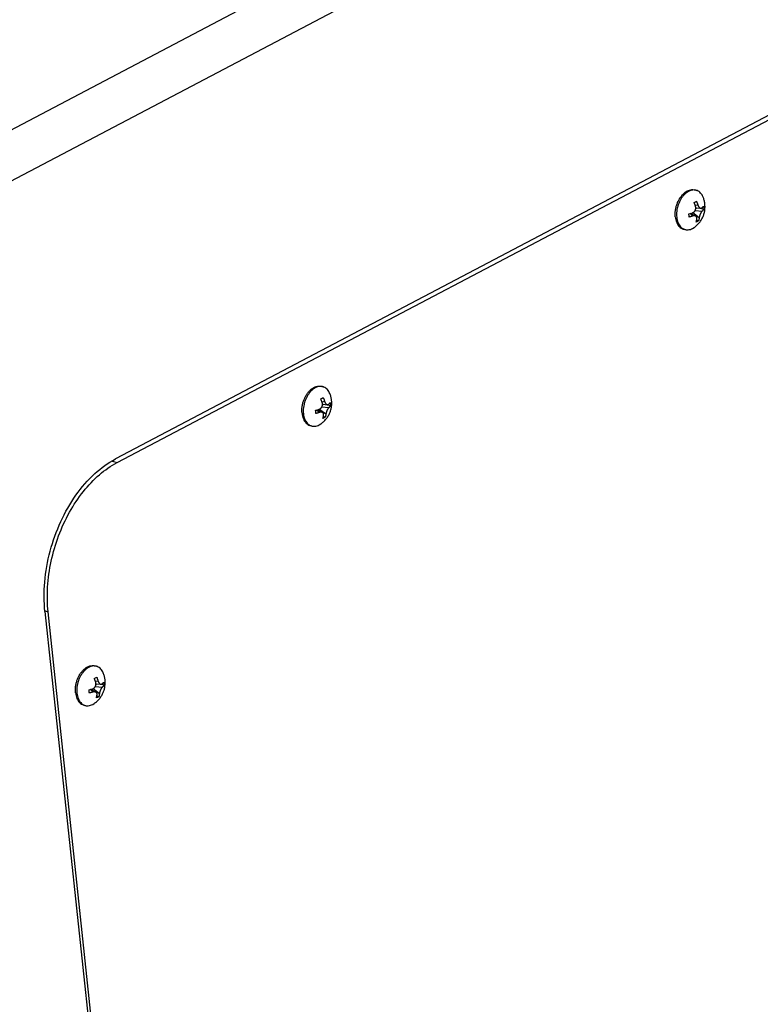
# Paper-space layout 'Layout1' of a CAD drawing. Header units: inches. Extents: x 29 to 351, y 58 to 234.
# Tile 38 of 104: x 102.08 to 107.4, y 85.39 to 92.46. Entities that reach past the tile are written whole.
import ezdxf

# ---------------------------------------------------------------- set-up
doc = ezdxf.new("R2010")
doc.units = ezdxf.units.IN
doc.header["$LTSCALE"] = 1.1
doc.header["$MEASUREMENT"] = 0
doc.layers.get('0').update_dxf_attribs({"linetype": 'CONTINUOUS'})
doc.layers.add('02___PRT_ALL_AXES', color=7, linetype='CONTINUOUS')
doc.layers.add('7_ALL_FEATURES', color=7, linetype='CONTINUOUS')

psp = doc.layouts.get("Layout1")

# ---------------------------------------------------------------- linework, layer by layer
at = {"color": 7, "linetype": 'Continuous'}
for p, q in [((102.7828197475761, 89.27983864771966), (108.1982722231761, 92.12993464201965)), ((102.7479698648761, 89.29018879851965), (102.7828197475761, 89.27983864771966)), ((102.2662860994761, 88.21405976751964), (102.2879781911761, 88.20761738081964)), ((103.4449299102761, 77.30039938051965), (102.2879781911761, 88.20761738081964))]:
    psp.add_line(p, q, dxfattribs=at)
at = {"color": 7, "linetype": 'Continuous', "start_tangent": (-0.1054803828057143, 0.9944213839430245), "end_tangent": (0.884927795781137, 0.4657282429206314)}
psp.add_spline([(102.2879781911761, 88.20761738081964), (102.284280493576, 88.38629001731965), (102.3096689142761, 88.57123580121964), (102.3628775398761, 88.75317271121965), (102.4412392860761, 88.92296671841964), (102.5408203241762, 89.07209401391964), (102.6566191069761, 89.19307225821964), (102.7828197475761, 89.27983864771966)], degree=3, dxfattribs=at)
at = {"layer": '02___PRT_ALL_AXES', "color": 7, "linetype": 'Continuous'}
for p, q in [((106.9335250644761, 91.23829166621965), (106.9432645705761, 91.23539910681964)), ((106.8501321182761, 90.95750016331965), (106.8598716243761, 90.95460760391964)), ((104.2526079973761, 89.82735305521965), (104.2623475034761, 89.82446049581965)), ((104.1692150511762, 89.54656155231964), (104.1789545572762, 89.54366899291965)), ((102.6257070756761, 87.81952115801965), (102.6354465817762, 87.81662859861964)), ((102.5423141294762, 87.53872965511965), (102.5520536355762, 87.53583709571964))]:
    psp.add_line(p, q, dxfattribs=at)
for points, start_tangent, end_tangent in [([(106.8580711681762, 91.21775538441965), (106.8695301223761, 91.22613950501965), (106.8860014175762, 91.23480817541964), (106.9026316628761, 91.23974223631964), (106.9189672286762, 91.24080709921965), (106.9335288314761, 91.23829039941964)], (0.7724312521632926, 0.6350983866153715), (0.9586638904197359, -0.2845409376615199)), ([(106.7929202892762, 91.09144840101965), (106.7974024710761, 91.11505142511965), (106.8044603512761, 91.13818649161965), (106.8139014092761, 91.16022253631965), (106.8254681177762, 91.18055847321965), (106.8388449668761, 91.19863959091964), (106.8536670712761, 91.21397268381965), (106.8580711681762, 91.21775538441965)], (0.1320906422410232, 0.9912376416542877), (0.7724312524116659, 0.6350983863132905)), ([(106.7920984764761, 91.04540899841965), (106.7911360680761, 91.06802124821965)], (-0.1054803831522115, 0.9944213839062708), (0.01783030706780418, 0.9998410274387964)), ([(106.7911360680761, 91.06802124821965), (106.7929202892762, 91.09144840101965)], (0.01783030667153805, 0.9998410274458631), (0.1320906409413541, 0.9912376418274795)), ([(106.7920984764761, 91.04540899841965), (106.7957812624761, 91.02422845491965), (106.8020839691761, 91.00505736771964), (106.8108346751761, 90.98841867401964), (106.8217946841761, 90.97476623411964), (106.8346650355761, 90.96447245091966), (106.8490946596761, 90.95781811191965), (106.8501283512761, 90.95750143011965)], (0.1054803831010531, -0.9944213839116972), (0.9586638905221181, -0.284540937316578)), ([(104.1771541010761, 89.80681677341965), (104.1886130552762, 89.81520089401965), (104.2050843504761, 89.82386956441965), (104.2217145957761, 89.82880362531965), (104.2380501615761, 89.82986848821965), (104.2526117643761, 89.82735178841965)], (0.7724312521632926, 0.6350983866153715), (0.9586638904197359, -0.2845409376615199)), ([(104.1120032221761, 89.68050978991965), (104.1164854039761, 89.70411281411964), (104.1235432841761, 89.72724788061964), (104.1329843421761, 89.74928392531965), (104.1445510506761, 89.76961986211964), (104.1579278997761, 89.78770097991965), (104.1727500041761, 89.80303407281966), (104.1771541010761, 89.80681677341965)], (0.1320906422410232, 0.9912376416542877), (0.7724312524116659, 0.6350983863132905)), ([(104.1102190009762, 89.65708263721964), (104.1120032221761, 89.68050978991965)], (0.01783030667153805, 0.9998410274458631), (0.1320906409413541, 0.9912376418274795)), ([(104.1111814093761, 89.63447038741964), (104.1102190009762, 89.65708263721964)], (-0.1054803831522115, 0.9944213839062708), (0.01783030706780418, 0.9998410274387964)), ([(104.1111814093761, 89.63447038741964), (104.1148641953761, 89.61328984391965), (104.1211669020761, 89.59411875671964), (104.1299176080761, 89.57748006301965), (104.1408776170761, 89.56382762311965), (104.1537479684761, 89.55353383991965), (104.1681775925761, 89.54687950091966), (104.1692112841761, 89.54656281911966)], (0.1054803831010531, -0.9944213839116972), (0.9586638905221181, -0.284540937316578)), ([(102.4851023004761, 87.67267789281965), (102.4895844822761, 87.69628091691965), (102.4966423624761, 87.71941598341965), (102.5060834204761, 87.74145202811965), (102.5176501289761, 87.76178796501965), (102.5310269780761, 87.77986908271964), (102.5458490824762, 87.79520217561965), (102.5502531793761, 87.79898487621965)], (0.1320906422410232, 0.9912376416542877), (0.7724312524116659, 0.6350983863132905)), ([(102.5502531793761, 87.79898487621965), (102.5617121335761, 87.80736899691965), (102.5781834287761, 87.81603766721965), (102.5948136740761, 87.82097172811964), (102.6111492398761, 87.82203659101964), (102.6257108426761, 87.81951989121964)], (0.7724312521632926, 0.6350983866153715), (0.9586638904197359, -0.2845409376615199)), ([(102.4842804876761, 87.62663849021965), (102.4833180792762, 87.64925074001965)], (-0.1054803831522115, 0.9944213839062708), (0.01783030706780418, 0.9998410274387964)), ([(102.4833180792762, 87.64925074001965), (102.4851023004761, 87.67267789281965)], (0.01783030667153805, 0.9998410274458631), (0.1320906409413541, 0.9912376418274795)), ([(102.4842804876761, 87.62663849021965), (102.4879632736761, 87.60545794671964), (102.4942659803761, 87.58628685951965), (102.5030166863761, 87.56964816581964), (102.5139766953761, 87.55599572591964), (102.5268470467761, 87.54570194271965), (102.5412766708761, 87.53904760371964), (102.5423103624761, 87.53873092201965)], (0.1054803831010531, -0.9944213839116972), (0.9586638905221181, -0.284540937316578))]:
    psp.add_spline(points, degree=3, dxfattribs=dict(at, start_tangent=start_tangent, end_tangent=end_tangent))
at = {"layer": '7_ALL_FEATURES', "color": 7, "linetype": 'Continuous'}
for p, q in [((100.8828749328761, 91.07076245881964), (109.2333398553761, 95.46552480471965)), ((101.0771215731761, 90.80526391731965), (109.4275864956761, 95.20002626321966)), ((108.2135997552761, 92.17105302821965), (102.7713381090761, 89.30684764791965)), ((106.9342716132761, 91.23736456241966), (106.9335173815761, 91.23746787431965)), ((106.9269302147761, 91.14829231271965), (106.9358619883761, 91.15270252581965)), ((106.9543558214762, 91.12981308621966), (106.9356174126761, 91.12567154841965)), ((106.9358619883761, 91.15270252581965), (106.9440880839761, 91.15732231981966)), ((106.9386985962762, 91.10483334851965), (106.9477739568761, 91.10960961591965)), ((106.938896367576, 91.11062760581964), (106.9740360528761, 91.10659815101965)), ((106.9967038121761, 91.09892578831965), (106.9688792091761, 91.10718948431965)), ((106.8891841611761, 91.06650427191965), (106.9027130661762, 91.07015822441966)), ((106.9181338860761, 91.05132750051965), (106.8967054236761, 91.06847859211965)), ((106.9027099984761, 91.07016877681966), (106.9382457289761, 91.05077284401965)), ((106.9027130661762, 91.07015822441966), (106.9157061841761, 91.07421477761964)), ((106.9109478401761, 91.06567243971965), (106.9102297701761, 91.07244207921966)), ((106.9178903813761, 91.07518396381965), (106.9638677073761, 91.04013932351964)), ((106.9342143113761, 91.09031506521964), (106.9853594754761, 91.08670762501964)), ((106.9156791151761, 90.96197105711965), (106.9262494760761, 90.96833746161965)), ((106.9507316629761, 91.01251795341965), (106.9417998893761, 91.00810774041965)), ((106.9589577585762, 91.01713774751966), (106.9450826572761, 91.02125854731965)), ((106.9589577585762, 91.01713774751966), (106.9507316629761, 91.01251795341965)), ((104.2533545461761, 89.82642595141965), (104.2526003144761, 89.82652926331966)), ((104.2460131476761, 89.73735370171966), (104.2549449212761, 89.74176391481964)), ((104.2532972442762, 89.67937645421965), (104.3044424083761, 89.67576901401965)), ((104.2734387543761, 89.71887447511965), (104.2547003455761, 89.71473293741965)), ((104.2549449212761, 89.74176391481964), (104.2631710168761, 89.74638370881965)), ((104.2577815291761, 89.69389473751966), (104.2668568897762, 89.69867100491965)), ((104.2579793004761, 89.69968899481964), (104.2931189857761, 89.69565954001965)), ((104.3157867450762, 89.68798717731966), (104.2879621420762, 89.69625087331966)), ((104.2082670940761, 89.65556566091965), (104.2217959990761, 89.65921961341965)), ((104.2372168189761, 89.64038888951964), (104.2157883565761, 89.65753998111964)), ((104.2217929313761, 89.65923016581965), (104.2573286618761, 89.63983423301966)), ((104.2217959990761, 89.65921961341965), (104.2347891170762, 89.66327616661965)), ((104.2300307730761, 89.65473382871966), (104.2293127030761, 89.66150346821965)), ((104.2369733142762, 89.66424535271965), (104.2829506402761, 89.62920071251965)), ((104.2780406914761, 89.60619913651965), (104.2641655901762, 89.61031993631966)), ((104.2347620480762, 89.55103244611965), (104.2453324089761, 89.55739885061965)), ((104.2698145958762, 89.60157934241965), (104.2608828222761, 89.59716912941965)), ((104.2780406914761, 89.60619913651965), (104.2698145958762, 89.60157934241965)), ((102.2649886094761, 88.20969100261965), (103.4257336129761, 77.26671163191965)), ((102.6264536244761, 87.81859405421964), (102.6256993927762, 87.81869736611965)), ((102.6191122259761, 87.72952180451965), (102.6280439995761, 87.73393201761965)), ((102.6465378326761, 87.71104257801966), (102.6277994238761, 87.70690104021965)), ((102.6280439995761, 87.73393201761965), (102.6362700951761, 87.73855181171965)), ((102.5813661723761, 87.64773376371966), (102.5948950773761, 87.65138771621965)), ((102.6103158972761, 87.63255699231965), (102.5888874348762, 87.64970808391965)), ((102.5948920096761, 87.65139826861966), (102.6304277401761, 87.63200233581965)), ((102.5948950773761, 87.65138771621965), (102.6078881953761, 87.65544426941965)), ((102.6031298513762, 87.64690193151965), (102.6024117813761, 87.65367157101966)), ((102.6100723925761, 87.65641345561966), (102.6560497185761, 87.62136881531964)), ((102.6263963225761, 87.67154455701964), (102.6775414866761, 87.66793711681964)), ((102.6308806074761, 87.68606284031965), (102.6399559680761, 87.69083910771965)), ((102.6310783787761, 87.69185709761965), (102.6662180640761, 87.68782764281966)), ((102.6888858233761, 87.68015528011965), (102.6610612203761, 87.68841897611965)), ((102.6429136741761, 87.59374744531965), (102.6339819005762, 87.58933723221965)), ((102.6511397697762, 87.59836723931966), (102.6372646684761, 87.60248803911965)), ((102.6511397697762, 87.59836723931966), (102.6429136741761, 87.59374744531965)), ((102.6078611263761, 87.54320054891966), (102.6184314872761, 87.54956695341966))]:
    psp.add_line(p, q, dxfattribs=at)
for points, start_tangent, end_tangent in [([(106.9335173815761, 91.23746787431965), (106.9189660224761, 91.23774393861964), (106.9032320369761, 91.23460856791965), (106.8874570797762, 91.22803565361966)], (-0.991549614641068, 0.129728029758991), (-0.8849277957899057, -0.4657282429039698)), ([(106.9432641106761, 91.23539755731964), (106.9342716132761, 91.23736456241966)], (-0.9586714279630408, 0.2845155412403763), (-0.9899099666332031, 0.1416977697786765)), ([(106.9913875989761, 91.18766335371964), (106.9840220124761, 91.20216493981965), (106.9739572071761, 91.21566058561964), (106.9621099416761, 91.22618525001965), (106.9487719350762, 91.23347978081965), (106.9432641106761, 91.23539755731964)], (-0.3859840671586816, 0.9225054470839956), (-0.958671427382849, 0.2845155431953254)), ([(106.8874570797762, 91.22803565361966), (106.872029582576, 91.21818704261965), (106.8573294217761, 91.20530524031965), (106.8437185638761, 91.18970743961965), (106.8315321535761, 91.17177771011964), (106.8210702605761, 91.15195754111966), (106.8125904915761, 91.13073497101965), (106.8063016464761, 91.10863257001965), (106.8023585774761, 91.08619457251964), (106.8008583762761, 91.06397347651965), (106.8018379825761, 91.04251643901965)], (-0.8849277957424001, -0.4657282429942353), (0.1054803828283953, -0.9944213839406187)), ([(106.9262494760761, 90.96833746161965), (106.9468247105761, 90.98462979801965), (106.9655863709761, 91.00467129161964), (106.9804389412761, 91.02619273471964), (106.9914418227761, 91.04820065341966), (106.9991407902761, 91.07069856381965), (107.0037568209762, 91.09353516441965), (107.0053975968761, 91.11668938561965), (107.004005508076, 91.14029184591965), (106.9993892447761, 91.16410645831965), (106.9913876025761, 91.18766335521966)], (0.8269634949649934, 0.5622556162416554), (-0.3860030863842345, 0.9224974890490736)), ([(106.9157061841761, 91.07421477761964), (106.9209118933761, 91.07652468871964), (106.9251635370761, 91.07937920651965), (106.9286283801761, 91.08254648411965), (106.9315139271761, 91.08599087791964), (106.9339220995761, 91.08971678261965), (106.9359110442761, 91.09378900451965), (106.9374105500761, 91.09806568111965), (106.9383578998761, 91.10217502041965), (106.9388296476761, 91.10585589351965), (106.9389591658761, 91.10958357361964), (106.9389331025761, 91.11062900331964)], (0.9482972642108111, 0.3173835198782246), (-0.03801449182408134, 0.9992771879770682)), ([(106.9371979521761, 91.12078307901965), (106.9356572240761, 91.12555613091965), (106.9338232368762, 91.13087304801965), (106.9317050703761, 91.13660731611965), (106.9293839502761, 91.14247781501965), (106.9269302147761, 91.14829231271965)], (-0.2981593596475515, 0.9545161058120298), (-0.3992179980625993, 0.9168560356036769)), ([(106.9389331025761, 91.11062900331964), (106.9387283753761, 91.11342050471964), (106.9381284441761, 91.11720393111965), (106.9371979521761, 91.12078307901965)], (-0.03801449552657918, 0.9992771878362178), (-0.2981593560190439, 0.9545161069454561)), ([(106.9440880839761, 91.15732231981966), (106.9464909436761, 91.15163222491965), (106.948801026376, 91.14579917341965), (106.9509303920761, 91.14004512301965), (106.9527945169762, 91.13464785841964), (106.9543558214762, 91.12981308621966)], (0.3992180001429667, -0.9168560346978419), (0.2981593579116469, -0.9545161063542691)), ([(106.9543558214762, 91.12981308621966), (106.9564769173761, 91.12408135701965), (106.9587478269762, 91.11948634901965), (106.9610682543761, 91.11581896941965), (106.9634479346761, 91.11284772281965), (106.9659552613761, 91.11041568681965), (106.9685833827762, 91.10853235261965), (106.9712516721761, 91.10725985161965), (106.9739662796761, 91.10660636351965), (106.9740332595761, 91.10659849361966)], (0.2981593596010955, -0.9545161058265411), (0.9935126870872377, -0.1137213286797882)), ([(106.9740332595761, 91.10659849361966), (106.9767874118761, 91.10663006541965), (106.9797765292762, 91.10751216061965), (106.9829317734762, 91.10959490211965)], (0.9935126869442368, -0.1137213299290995), (0.7489536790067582, 0.6626223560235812)), ([(106.9829317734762, 91.10959490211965), (106.9852312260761, 91.11169575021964), (106.9876362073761, 91.11405408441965), (106.9900290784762, 91.11660172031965), (106.9922653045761, 91.11921364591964), (106.9942761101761, 91.12181306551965)], (0.7489536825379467, 0.6626223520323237), (0.5910417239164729, 0.8066409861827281)), ([(106.9967038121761, 91.09892578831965), (106.9947057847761, 91.09634206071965), (106.9924703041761, 91.09372950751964), (106.9900730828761, 91.09117616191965), (106.9876624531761, 91.08881180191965), (106.9853594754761, 91.08670762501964)], (-0.5910417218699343, -0.8066409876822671), (-0.7489536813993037, -0.6626223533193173)), ([(106.9942761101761, 91.12181306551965), (106.9958428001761, 91.11026463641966), (106.9967038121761, 91.09892578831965)], (0.1626131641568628, -0.9866899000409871), (0.04509673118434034, -0.9989826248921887)), ([(106.8018379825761, 91.04251643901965), (106.8052732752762, 91.02235180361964), (106.8110796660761, 91.00397609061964), (106.8124389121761, 91.00072766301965)], (0.1054803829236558, -0.9944213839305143), (0.3998370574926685, -0.9165862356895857)), ([(106.8916118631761, 91.04361699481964), (106.8907508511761, 91.05495584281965), (106.8891841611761, 91.06650427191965)], (-0.04509673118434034, 0.9989826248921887), (-0.1626131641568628, 0.9866899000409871)), ([(106.9181338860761, 91.05132750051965), (106.9136707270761, 91.04986925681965), (106.9086114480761, 91.04829922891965), (106.9030889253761, 91.04668107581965), (106.8973665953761, 91.04510449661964), (106.8916118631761, 91.04361699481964)], (-0.9482972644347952, -0.3173835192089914), (-0.970098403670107, -0.2427119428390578)), ([(106.9382420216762, 91.05077486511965), (106.9355988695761, 91.05194448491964), (106.9321938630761, 91.05280301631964), (106.9282716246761, 91.05310633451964), (106.9236470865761, 91.05270994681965), (106.9181338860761, 91.05132750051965)], (-0.877804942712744, 0.4790182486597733), (-0.9482972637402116, -0.3173835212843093)), ([(106.9467098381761, 91.03110931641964), (106.9469007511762, 91.03615439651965), (106.9462605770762, 91.04026508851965), (106.9450445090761, 91.04360448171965), (106.9433663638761, 91.04636737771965), (106.9412174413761, 91.04869297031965), (106.9386023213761, 91.05057244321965), (106.9382420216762, 91.05077486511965)], (0.1290168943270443, 0.9916423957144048), (-0.8778049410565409, 0.4790182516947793)), ([(106.9417998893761, 91.00810774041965), (106.9431126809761, 91.01269431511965), (106.9442953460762, 91.01749004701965), (106.9453028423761, 91.02231247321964), (106.9461059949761, 91.02691757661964), (106.9467098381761, 91.03110931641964)], (0.2931673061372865, 0.9560611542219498), (0.1290168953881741, 0.9916423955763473)), ([(106.9638677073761, 91.04013932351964), (106.9632722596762, 91.03600069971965), (106.9624836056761, 91.03146268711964), (106.9614837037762, 91.02665446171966), (106.9602974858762, 91.02182561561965), (106.9589577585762, 91.01713774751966)], (-0.1290168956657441, -0.9916423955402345), (-0.2931673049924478, -0.9560611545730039)), ([(106.9853594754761, 91.08670762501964), (106.9824317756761, 91.08372154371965), (106.9797934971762, 91.08038824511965), (106.9774294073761, 91.07689439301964), (106.9752557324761, 91.07323889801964), (106.973225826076, 91.06940109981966), (106.9712971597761, 91.06531147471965), (106.9695372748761, 91.06111242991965), (106.9680684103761, 91.05715746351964), (106.9669223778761, 91.05367617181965), (106.9659185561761, 91.05020782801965), (106.9650489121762, 91.04669743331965), (106.9643584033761, 91.04329686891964), (106.9638677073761, 91.04013932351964)], (-0.7489536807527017, -0.6626223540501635), (-0.1290168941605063, -0.9916423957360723)), ([(106.8124389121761, 91.00072766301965), (106.8191141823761, 90.98784177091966), (106.8291789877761, 90.97434612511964), (106.8410262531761, 90.96382146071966), (106.8505387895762, 90.95821306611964)], (0.3998370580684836, -0.9165862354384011), (0.9012449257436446, -0.4333100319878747)), ([(106.8505387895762, 90.95821306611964), (106.8543642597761, 90.95652692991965), (106.8598720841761, 90.95460915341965)], (0.9012449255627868, -0.4333100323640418), (0.9586714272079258, -0.2845155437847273)), ([(106.8598720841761, 90.95460915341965), (106.8688645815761, 90.95264214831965), (106.8841701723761, 90.95226277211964), (106.8999041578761, 90.95539814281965), (106.9156791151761, 90.96197105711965)], (0.9586714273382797, -0.2845155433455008), (0.8849277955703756, 0.4657282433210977)), ([(104.2526003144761, 89.82652926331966), (104.2380489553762, 89.82680532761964), (104.2223149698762, 89.82366995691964), (104.2065400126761, 89.81709704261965)], (-0.991549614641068, 0.129728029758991), (-0.8849277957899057, -0.4657282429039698)), ([(104.2623470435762, 89.82445894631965), (104.2533545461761, 89.82642595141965)], (-0.9586714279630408, 0.2845155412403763), (-0.9899099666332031, 0.1416977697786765)), ([(104.310470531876, 89.77672474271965), (104.3031049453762, 89.79122632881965), (104.2930401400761, 89.80472197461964), (104.2811928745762, 89.81524663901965), (104.2678548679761, 89.82254116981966), (104.2623470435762, 89.82445894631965)], (-0.3859840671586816, 0.9225054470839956), (-0.958671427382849, 0.2845155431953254)), ([(104.2065400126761, 89.81709704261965), (104.1911125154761, 89.80724843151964), (104.1764123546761, 89.79436662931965), (104.1628014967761, 89.77876882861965), (104.1506150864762, 89.76083909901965), (104.1401531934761, 89.74101893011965), (104.1316734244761, 89.71979636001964), (104.125384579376, 89.69769395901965), (104.1214415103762, 89.67525596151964), (104.1199413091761, 89.65303486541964), (104.1209209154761, 89.63157782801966)], (-0.8849277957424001, -0.4657282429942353), (0.1054803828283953, -0.9944213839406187)), ([(104.2453324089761, 89.55739885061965), (104.2659076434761, 89.57369118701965), (104.2846693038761, 89.59373268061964), (104.2995218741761, 89.61525412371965), (104.3105247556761, 89.63726204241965), (104.3182237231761, 89.65975995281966), (104.3228397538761, 89.68259655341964), (104.3244805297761, 89.70575077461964), (104.3230884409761, 89.72935323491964), (104.3184721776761, 89.75316784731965), (104.3104705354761, 89.77672474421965)], (0.8269634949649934, 0.5622556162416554), (-0.3860030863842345, 0.9224974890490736)), ([(104.2347891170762, 89.66327616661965), (104.2399948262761, 89.66558607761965), (104.2442464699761, 89.66844059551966), (104.2477113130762, 89.67160787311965), (104.2505968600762, 89.67505226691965), (104.2530050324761, 89.67877817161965), (104.2549939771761, 89.68285039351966), (104.2564934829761, 89.68712707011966), (104.2574408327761, 89.69123640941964), (104.2579125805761, 89.69491728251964), (104.2580420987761, 89.69864496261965), (104.2580160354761, 89.69969039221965)], (0.9482972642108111, 0.3173835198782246), (-0.03801449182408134, 0.9992771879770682)), ([(104.2562808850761, 89.70984446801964), (104.2547401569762, 89.71461751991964), (104.2529061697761, 89.71993443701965), (104.2507880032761, 89.72566870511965), (104.2484668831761, 89.73153920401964), (104.2460131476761, 89.73735370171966)], (-0.2981593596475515, 0.9545161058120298), (-0.3992179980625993, 0.9168560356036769)), ([(104.2580160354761, 89.69969039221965), (104.2578113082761, 89.70248189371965), (104.2572113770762, 89.70626532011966), (104.2562808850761, 89.70984446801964)], (-0.03801449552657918, 0.9992771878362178), (-0.2981593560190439, 0.9545161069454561)), ([(104.2631710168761, 89.74638370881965), (104.2655738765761, 89.74069361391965), (104.2678839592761, 89.73486056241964), (104.2700133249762, 89.72910651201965), (104.2718774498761, 89.72370924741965), (104.2734387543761, 89.71887447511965)], (0.3992180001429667, -0.9168560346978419), (0.2981593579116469, -0.9545161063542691)), ([(104.2734387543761, 89.71887447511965), (104.2755598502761, 89.71314274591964), (104.2778307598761, 89.70854773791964), (104.280151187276, 89.70488035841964), (104.2825308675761, 89.70190911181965), (104.2850381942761, 89.69947707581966), (104.2876663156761, 89.69759374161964), (104.2903346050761, 89.69632124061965), (104.2930492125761, 89.69566775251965), (104.2931161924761, 89.69565988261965)], (0.2981593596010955, -0.9545161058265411), (0.9935126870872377, -0.1137213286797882)), ([(104.2931161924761, 89.69565988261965), (104.2958703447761, 89.69569145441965), (104.2988594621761, 89.69657354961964), (104.3020147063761, 89.69865629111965)], (0.9935126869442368, -0.1137213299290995), (0.7489536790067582, 0.6626223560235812)), ([(104.3020147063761, 89.69865629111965), (104.3043141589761, 89.70075713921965), (104.3067191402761, 89.70311547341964), (104.3091120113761, 89.70566310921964), (104.3113482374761, 89.70827503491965), (104.3133590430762, 89.71087445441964)], (0.7489536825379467, 0.6626223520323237), (0.5910417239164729, 0.8066409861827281)), ([(104.3157867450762, 89.68798717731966), (104.3137887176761, 89.68540344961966), (104.3115532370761, 89.68279089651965), (104.3091560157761, 89.68023755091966), (104.3067453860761, 89.67787319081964), (104.3044424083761, 89.67576901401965)], (-0.5910417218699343, -0.8066409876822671), (-0.7489536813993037, -0.6626223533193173)), ([(104.3133590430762, 89.71087445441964), (104.3149257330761, 89.69932602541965), (104.3157867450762, 89.68798717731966)], (0.1626131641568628, -0.9866899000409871), (0.04509673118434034, -0.9989826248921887)), ([(104.1209209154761, 89.63157782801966), (104.1243562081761, 89.61141319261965), (104.1301625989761, 89.59303747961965), (104.1315218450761, 89.58978905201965)], (0.1054803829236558, -0.9944213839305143), (0.3998370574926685, -0.9165862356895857)), ([(104.2106947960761, 89.63267838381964), (104.2098337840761, 89.64401723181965), (104.2082670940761, 89.65556566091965)], (-0.04509673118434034, 0.9989826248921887), (-0.1626131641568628, 0.9866899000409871)), ([(104.2372168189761, 89.64038888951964), (104.2327536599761, 89.63893064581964), (104.2276943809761, 89.63736061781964), (104.2221718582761, 89.63574246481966), (104.2164495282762, 89.63416588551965), (104.2106947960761, 89.63267838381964)], (-0.9482972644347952, -0.3173835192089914), (-0.970098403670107, -0.2427119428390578)), ([(104.2573249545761, 89.63983625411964), (104.2546818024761, 89.64100587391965), (104.2512767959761, 89.64186440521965), (104.2473545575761, 89.64216772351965), (104.2427300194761, 89.64177133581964), (104.2372168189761, 89.64038888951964)], (-0.877804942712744, 0.4790182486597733), (-0.9482972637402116, -0.3173835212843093)), ([(104.2657927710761, 89.62017070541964), (104.2659836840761, 89.62521578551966), (104.2653435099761, 89.62932647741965), (104.2641274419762, 89.63266587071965), (104.2624492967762, 89.63542876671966), (104.2603003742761, 89.63775435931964), (104.2576852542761, 89.63963383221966), (104.2573249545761, 89.63983625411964)], (0.1290168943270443, 0.9916423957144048), (-0.8778049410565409, 0.4790182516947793)), ([(104.2608828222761, 89.59716912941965), (104.2621956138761, 89.60175570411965), (104.2633782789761, 89.60655143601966), (104.2643857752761, 89.61137386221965), (104.2651889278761, 89.61597896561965), (104.2657927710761, 89.62017070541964)], (0.2931673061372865, 0.9560611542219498), (0.1290168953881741, 0.9916423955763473)), ([(104.2829506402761, 89.62920071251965), (104.2823551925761, 89.62506208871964), (104.2815665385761, 89.62052407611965), (104.2805666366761, 89.61571585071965), (104.2793804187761, 89.61088700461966), (104.2780406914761, 89.60619913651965)], (-0.1290168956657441, -0.9916423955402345), (-0.2931673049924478, -0.9560611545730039)), ([(104.3044424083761, 89.67576901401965), (104.3015147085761, 89.67278293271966), (104.2988764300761, 89.66944963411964), (104.2965123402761, 89.66595578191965), (104.2943386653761, 89.66230028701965), (104.2923087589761, 89.65846248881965), (104.2903800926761, 89.65437286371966), (104.2886202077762, 89.65017381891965), (104.2871513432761, 89.64621885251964), (104.2860053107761, 89.64273756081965), (104.2850014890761, 89.63926921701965), (104.2841318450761, 89.63575882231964), (104.2834413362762, 89.63235825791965), (104.2829506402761, 89.62920071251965)], (-0.7489536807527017, -0.6626223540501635), (-0.1290168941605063, -0.9916423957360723)), ([(104.1315218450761, 89.58978905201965), (104.1381971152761, 89.57690315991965), (104.1482619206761, 89.56340751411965), (104.1601091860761, 89.55288284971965), (104.1696217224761, 89.54727445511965)], (0.3998370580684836, -0.9165862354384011), (0.9012449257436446, -0.4333100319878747)), ([(104.1696217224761, 89.54727445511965), (104.1734471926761, 89.54558831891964), (104.1789550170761, 89.54367054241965)], (0.9012449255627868, -0.4333100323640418), (0.9586714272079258, -0.2845155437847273)), ([(104.1789550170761, 89.54367054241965), (104.1879475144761, 89.54170353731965), (104.2032531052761, 89.54132416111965), (104.2189870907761, 89.54445953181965), (104.2347620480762, 89.55103244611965)], (0.9586714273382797, -0.2845155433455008), (0.8849277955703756, 0.4657282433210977)), ([(102.2649886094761, 88.20969100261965), (102.2632572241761, 88.42118322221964), (102.3023545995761, 88.64492934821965), (102.3786385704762, 88.85672975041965), (102.4872859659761, 89.04577125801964), (102.6232579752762, 89.20128367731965), (102.7713381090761, 89.30684764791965)], (-0.1054803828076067, 0.9944213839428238), (0.8849277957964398, 0.4657282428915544)), ([(102.5796390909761, 87.80926514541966), (102.5642115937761, 87.79941653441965), (102.549511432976, 87.78653473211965), (102.5359005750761, 87.77093693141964), (102.5237141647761, 87.75300720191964), (102.5132522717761, 87.73318703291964), (102.5047725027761, 87.71196446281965), (102.4984836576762, 87.68986206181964), (102.4945405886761, 87.66742406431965), (102.4930403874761, 87.64520296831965), (102.4940199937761, 87.62374593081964)], (-0.8849277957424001, -0.4657282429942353), (0.1054803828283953, -0.9944213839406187)), ([(102.6256993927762, 87.81869736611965), (102.6111480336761, 87.81897343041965), (102.5954140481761, 87.81583805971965), (102.5796390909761, 87.80926514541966)], (-0.991549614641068, 0.129728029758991), (-0.8849277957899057, -0.4657282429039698)), ([(102.6184314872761, 87.54956695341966), (102.6390067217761, 87.56585928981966), (102.6577683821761, 87.58590078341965), (102.6726209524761, 87.60742222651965), (102.6836238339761, 87.62943014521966), (102.6913228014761, 87.65192805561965), (102.6959388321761, 87.67476465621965), (102.6975796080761, 87.69791887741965), (102.6961875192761, 87.72152133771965), (102.6915712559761, 87.74533595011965), (102.6835696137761, 87.76889284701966)], (0.8269634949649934, 0.5622556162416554), (-0.3860030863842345, 0.9224974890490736)), ([(102.6354461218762, 87.81662704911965), (102.6264536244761, 87.81859405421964)], (-0.9586714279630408, 0.2845155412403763), (-0.9899099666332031, 0.1416977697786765)), ([(102.6835696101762, 87.76889284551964), (102.6762040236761, 87.78339443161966), (102.6661392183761, 87.79689007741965), (102.6542919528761, 87.80741474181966), (102.6409539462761, 87.81470927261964), (102.6354461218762, 87.81662704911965)], (-0.3859840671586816, 0.9225054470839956), (-0.958671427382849, 0.2845155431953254)), ([(102.6293799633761, 87.70201257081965), (102.6278392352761, 87.70678562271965), (102.6260052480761, 87.71210253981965), (102.6238870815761, 87.71783680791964), (102.6215659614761, 87.72370730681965), (102.6191122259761, 87.72952180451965)], (-0.2981593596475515, 0.9545161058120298), (-0.3992179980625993, 0.9168560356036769)), ([(102.6311151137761, 87.69185849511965), (102.630910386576, 87.69464999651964), (102.6303104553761, 87.69843342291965), (102.6293799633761, 87.70201257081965)], (-0.03801449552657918, 0.9992771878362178), (-0.2981593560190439, 0.9545161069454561)), ([(102.6362700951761, 87.73855181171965), (102.6386729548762, 87.73286171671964), (102.6409830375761, 87.72702866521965), (102.6431124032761, 87.72127461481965), (102.6449765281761, 87.71587735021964), (102.6465378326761, 87.71104257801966)], (0.3992180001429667, -0.9168560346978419), (0.2981593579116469, -0.9545161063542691)), ([(102.6465378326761, 87.71104257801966), (102.6486589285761, 87.70531084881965), (102.6509298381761, 87.70071584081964), (102.6532502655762, 87.69704846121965), (102.6556299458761, 87.69407721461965), (102.6581372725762, 87.69164517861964), (102.6607653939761, 87.68976184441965), (102.6634336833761, 87.68848934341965), (102.6661482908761, 87.68783585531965), (102.6662152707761, 87.68782798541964)], (0.2981593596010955, -0.9545161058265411), (0.9935126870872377, -0.1137213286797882)), ([(102.6751137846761, 87.69082439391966), (102.6774132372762, 87.69292524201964), (102.6798182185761, 87.69528357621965), (102.6822110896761, 87.69783121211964), (102.6844473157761, 87.70044313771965), (102.6864581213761, 87.70304255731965)], (0.7489536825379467, 0.6626223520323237), (0.5910417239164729, 0.8066409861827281)), ([(102.6864581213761, 87.70304255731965), (102.6880248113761, 87.69149412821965), (102.6888858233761, 87.68015528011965)], (0.1626131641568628, -0.9866899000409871), (0.04509673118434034, -0.9989826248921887)), ([(102.5837938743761, 87.62484648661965), (102.5829328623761, 87.63618533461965), (102.5813661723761, 87.64773376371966)], (-0.04509673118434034, 0.9989826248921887), (-0.1626131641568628, 0.9866899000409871)), ([(102.6103158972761, 87.63255699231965), (102.6058527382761, 87.63109874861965), (102.6007934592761, 87.62952872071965), (102.5952709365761, 87.62791056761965), (102.5895486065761, 87.62633398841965), (102.5837938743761, 87.62484648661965)], (-0.9482972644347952, -0.3173835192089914), (-0.970098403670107, -0.2427119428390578)), ([(102.6078881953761, 87.65544426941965), (102.6130939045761, 87.65775418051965), (102.617345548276, 87.66060869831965), (102.6208103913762, 87.66377597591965), (102.6236959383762, 87.66722036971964), (102.6261041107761, 87.67094627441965), (102.6280930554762, 87.67501849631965), (102.6295925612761, 87.67929517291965), (102.6305399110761, 87.68340451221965), (102.6310116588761, 87.68708538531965), (102.6311411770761, 87.69081306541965), (102.6311151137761, 87.69185849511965)], (0.9482972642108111, 0.3173835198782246), (-0.03801449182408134, 0.9992771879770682)), ([(102.6304240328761, 87.63200435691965), (102.6277808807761, 87.63317397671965), (102.6243758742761, 87.63403250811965), (102.6204536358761, 87.63433582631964), (102.6158290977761, 87.63393943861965), (102.6103158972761, 87.63255699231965)], (-0.877804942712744, 0.4790182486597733), (-0.9482972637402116, -0.3173835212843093)), ([(102.6388918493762, 87.61233880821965), (102.6390827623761, 87.61738388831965), (102.6384425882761, 87.62149458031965), (102.6372265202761, 87.62483397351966), (102.6355483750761, 87.62759686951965), (102.6333994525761, 87.62992246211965), (102.6307843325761, 87.63180193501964), (102.6304240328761, 87.63200435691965)], (0.1290168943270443, 0.9916423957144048), (-0.8778049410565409, 0.4790182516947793)), ([(102.6775414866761, 87.66793711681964), (102.6746137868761, 87.66495103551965), (102.6719755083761, 87.66161773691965), (102.6696114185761, 87.65812388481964), (102.6674377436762, 87.65446838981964), (102.6654078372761, 87.65063059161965), (102.6634791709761, 87.64654096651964), (102.6617192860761, 87.64234192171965), (102.6602504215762, 87.63838695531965), (102.6591043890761, 87.63490566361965), (102.6581005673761, 87.63143731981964), (102.6572309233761, 87.62792692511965), (102.6565404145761, 87.62452636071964), (102.6560497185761, 87.62136881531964)], (-0.7489536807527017, -0.6626223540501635), (-0.1290168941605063, -0.9916423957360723)), ([(102.6662152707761, 87.68782798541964), (102.6689694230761, 87.68785955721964), (102.6719585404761, 87.68874165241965), (102.6751137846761, 87.69082439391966)], (0.9935126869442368, -0.1137213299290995), (0.7489536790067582, 0.6626223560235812)), ([(102.6888858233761, 87.68015528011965), (102.6868877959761, 87.67757155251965), (102.6846523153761, 87.67495899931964), (102.6822550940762, 87.67240565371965), (102.6798444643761, 87.67004129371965), (102.6775414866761, 87.66793711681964)], (-0.5910417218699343, -0.8066409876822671), (-0.7489536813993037, -0.6626223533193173)), ([(102.4940199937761, 87.62374593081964), (102.4974552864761, 87.60358129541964), (102.5032616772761, 87.58520558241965), (102.5046178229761, 87.58196426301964)], (0.1054803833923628, -0.9944213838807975), (0.3997754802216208, -0.9166130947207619)), ([(102.5046178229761, 87.58196426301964), (102.5112961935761, 87.56907126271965), (102.5213609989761, 87.55557561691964), (102.5332082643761, 87.54505095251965), (102.5427208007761, 87.53944255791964)], (0.3997754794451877, -0.9166130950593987), (0.9012449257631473, -0.4333100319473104)), ([(102.6339819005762, 87.58933723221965), (102.6352946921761, 87.59392380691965), (102.6364773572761, 87.59871953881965), (102.6374848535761, 87.60354196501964), (102.6382880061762, 87.60814706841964), (102.6388918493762, 87.61233880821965)], (0.2931673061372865, 0.9560611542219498), (0.1290168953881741, 0.9916423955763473)), ([(102.6560497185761, 87.62136881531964), (102.6554542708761, 87.61723019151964), (102.6546656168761, 87.61269217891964), (102.6536657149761, 87.60788395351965), (102.6524794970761, 87.60305510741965), (102.6511397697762, 87.59836723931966)], (-0.1290168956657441, -0.9916423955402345), (-0.2931673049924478, -0.9560611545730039)), ([(102.5427208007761, 87.53944255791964), (102.5465462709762, 87.53775642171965), (102.5520540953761, 87.53583864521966)], (0.9012449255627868, -0.4333100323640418), (0.9586714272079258, -0.2845155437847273)), ([(102.5520540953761, 87.53583864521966), (102.5610465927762, 87.53387164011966), (102.5763521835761, 87.53349226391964), (102.5920861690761, 87.53662763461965), (102.6078611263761, 87.54320054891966)], (0.9586714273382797, -0.2845155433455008), (0.8849277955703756, 0.4657282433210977))]:
    psp.add_spline(points, degree=3, dxfattribs=dict(at, start_tangent=start_tangent, end_tangent=end_tangent))

doc.saveas('drawing.dxf')
